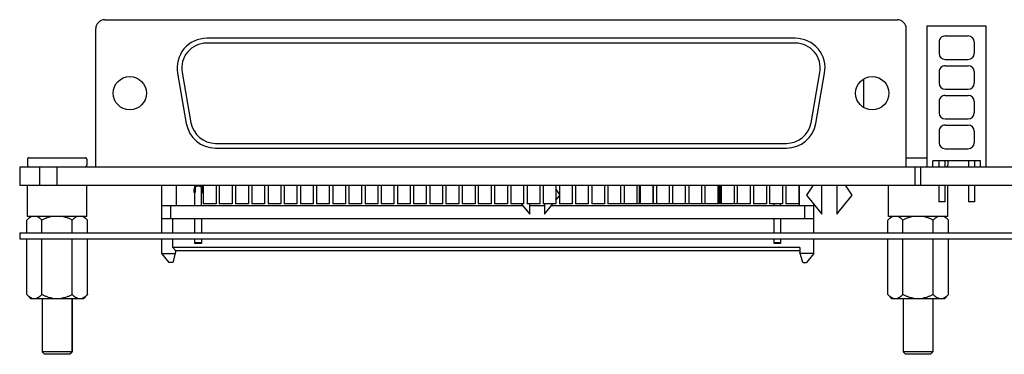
# Model space of a CAD drawing. Header units: inches. Extents: x 0 to 34, y 0 to 22.
# Tile 2 of 21: x 5.8 to 9.1, y 5.7 to 6.8. Entities that reach past the tile are written whole.
import ezdxf

# ---------------------------------------------------------------- set-up
doc = ezdxf.new("R2010")
doc.units = ezdxf.units.IN
doc.header["$LTSCALE"] = 1.87
doc.header["$MEASUREMENT"] = 0
doc.layers.get('0').update_dxf_attribs({"linetype": 'CONTINUOUS'})

msp = doc.modelspace()

# ---------------------------------------------------------------- linework, layer by layer
at = {"color": 7, "linetype": 'CONTINUOUS'}
for p, q in [((6.0522, 6.7806), (8.7212, 6.7806)), ((6.0222, 6.2866), (6.0222, 6.7506)), ((8.7512, 6.2866), (8.7512, 6.7506)), ((8.8208, 6.7586), (8.8208, 6.2866)), ((9.0208, 6.7586), (8.8208, 6.7586)), ((9.0208, 6.2866), (9.0208, 6.7586)), ((8.3777, 6.7181), (6.3957, 6.7181)), ((8.3777, 6.7021), (6.3957, 6.7021)), ((8.8618, 6.7061), (8.8618, 6.6671)), ((8.8818, 6.7261), (8.9598, 6.7261)), ((8.9798, 6.7061), (8.9798, 6.6671)), ((8.8818, 6.6471), (8.9598, 6.6471)), ((6.2972, 6.6008), (6.327, 6.4318)), ((6.313, 6.6035), (6.3428, 6.4345)), ((8.4306, 6.4345), (8.4604, 6.6035)), ((8.4464, 6.4318), (8.4762, 6.6008)), ((8.8618, 6.6061), (8.8618, 6.5671)), ((8.8818, 6.6261), (8.9598, 6.6261)), ((8.9798, 6.6061), (8.9798, 6.5671)), ((8.6067, 6.5809), (8.6067, 6.4864)), ((8.8818, 6.5471), (8.9598, 6.5471)), ((8.8618, 6.5061), (8.8618, 6.4671)), ((8.8818, 6.5261), (8.9598, 6.5261)), ((8.9798, 6.5061), (8.9798, 6.4671)), ((8.8818, 6.4471), (8.9598, 6.4471)), ((8.8618, 6.4061), (8.8618, 6.3671)), ((8.8818, 6.4261), (8.9598, 6.4261)), ((8.9798, 6.4061), (8.9798, 6.3671)), ((6.4255, 6.3651), (8.3479, 6.3651)), ((6.4255, 6.3491), (8.3479, 6.3491)), ((8.8818, 6.3471), (8.9598, 6.3471)), ((5.792, 6.3116), (5.792, 6.2916)), ((5.797, 6.3166), (5.9872, 6.3166)), ((5.992, 6.3116), (5.992, 6.2916)), ((5.9921, 6.3116), (5.9921, 6.2916)), ((5.9922, 6.3116), (5.9922, 6.2916)), ((8.7512, 6.3166), (8.8208, 6.3166)), ((8.8408, 6.2866), (8.8408, 6.3066)), ((9.0008, 6.3066), (8.8408, 6.3066)), ((8.8608, 6.3066), (8.8608, 6.2866)), ((8.8808, 6.3066), (8.8808, 6.2866)), ((8.891, 6.3066), (8.891, 6.2916)), ((8.9608, 6.3066), (8.9608, 6.2866)), ((8.9808, 6.3066), (8.9808, 6.2866)), ((9.0008, 6.2866), (9.0008, 6.3066)), ((5.7661, 6.2866), (5.7661, 6.2246)), ((5.7661, 6.2866), (11.8161, 6.2866)), ((5.833, 6.2866), (5.833, 6.2246)), ((5.8922, 6.2246), (5.8922, 6.2866)), ((8.7812, 6.2246), (8.7812, 6.2866)), ((8.8008, 6.2246), (8.8008, 6.2866)), ((5.7661, 6.2246), (11.8161, 6.2246)), ((5.792, 6.1196), (5.792, 6.2246)), ((5.992, 6.1196), (5.992, 6.2246)), ((5.9922, 6.1196), (5.9922, 6.2246)), ((6.2442, 6.0646), (6.2442, 6.2246)), ((6.2942, 6.1566), (6.2942, 6.2246)), ((6.3557, 6.2246), (6.3522, 6.2076)), ((6.3522, 6.2076), (6.3522, 6.2026)), ((6.3562, 6.1566), (6.3562, 6.2001)), ((6.3567, 6.2001), (6.3562, 6.2001)), ((6.3567, 6.2152), (6.3567, 6.2001)), ((6.3599, 6.2199), (6.3663, 6.2225)), ((6.3682, 6.2225), (6.3746, 6.2199)), ((6.3777, 6.2001), (6.3777, 6.2152)), ((6.3782, 6.2001), (6.3777, 6.2001)), ((6.3782, 6.1566), (6.3782, 6.2001)), ((6.3822, 6.2076), (6.3788, 6.2246)), ((6.3822, 6.2026), (6.3822, 6.2076)), ((6.3842, 6.2246), (6.3842, 6.1616)), ((6.4272, 6.2246), (6.4272, 6.1616)), ((6.4382, 6.2246), (6.4382, 6.1616)), ((6.4812, 6.2246), (6.4812, 6.1616)), ((6.4932, 6.2246), (6.4932, 6.1616)), ((6.5362, 6.2246), (6.5362, 6.1616)), ((6.5472, 6.2246), (6.5472, 6.1616)), ((6.5902, 6.2246), (6.5902, 6.1616)), ((6.6022, 6.2246), (6.6022, 6.1616)), ((6.6452, 6.2246), (6.6452, 6.1616)), ((6.6562, 6.2246), (6.6562, 6.1616)), ((6.6992, 6.2246), (6.6992, 6.1616)), ((6.7112, 6.2246), (6.7112, 6.1616)), ((6.7542, 6.2246), (6.7542, 6.1616)), ((6.7652, 6.2246), (6.7652, 6.1616)), ((6.8082, 6.2246), (6.8082, 6.1616)), ((6.8202, 6.2246), (6.8202, 6.1616)), ((6.8632, 6.2246), (6.8632, 6.1616)), ((6.8742, 6.2246), (6.8742, 6.1616)), ((6.9172, 6.2246), (6.9172, 6.1616)), ((6.9292, 6.2246), (6.9292, 6.1616)), ((6.9722, 6.2246), (6.9722, 6.1616)), ((6.9832, 6.2246), (6.9832, 6.1616)), ((7.0262, 6.2246), (7.0262, 6.1616)), ((7.0382, 6.2246), (7.0382, 6.1616)), ((7.0812, 6.2246), (7.0812, 6.1616)), ((7.0922, 6.2246), (7.0922, 6.1616)), ((7.1352, 6.2246), (7.1352, 6.1616)), ((7.1472, 6.2246), (7.1472, 6.1616)), ((7.1902, 6.2246), (7.1902, 6.1616)), ((7.2012, 6.2246), (7.2012, 6.1616)), ((7.2442, 6.2246), (7.2442, 6.1616)), ((7.2562, 6.2246), (7.2562, 6.1616)), ((7.2992, 6.2246), (7.2992, 6.1616)), ((7.3102, 6.2246), (7.3102, 6.1616)), ((7.3532, 6.2246), (7.3532, 6.1616)), ((7.3652, 6.2246), (7.3652, 6.1616)), ((7.4082, 6.2246), (7.4082, 6.1616)), ((7.4192, 6.2246), (7.4192, 6.1616)), ((7.4622, 6.2246), (7.4622, 6.1616)), ((7.4742, 6.2246), (7.4742, 6.1616)), ((7.5172, 6.2246), (7.5172, 6.1616)), ((7.5282, 6.2246), (7.5282, 6.1616)), ((7.5712, 6.2246), (7.5712, 6.1616)), ((7.5832, 6.1943), (7.5712, 6.2125)), ((7.5832, 6.2246), (7.5832, 6.1616)), ((7.6262, 6.2246), (7.6262, 6.1616)), ((7.6372, 6.2246), (7.6372, 6.1616)), ((7.6802, 6.2246), (7.6802, 6.1616)), ((7.6922, 6.2246), (7.6922, 6.1616)), ((7.7352, 6.2246), (7.7352, 6.1616)), ((7.7462, 6.2246), (7.7462, 6.1616)), ((7.7892, 6.2246), (7.7892, 6.1616)), ((7.8012, 6.2246), (7.8012, 6.1616)), ((7.8442, 6.2246), (7.8442, 6.1616)), ((7.8517, 6.2246), (7.8517, 6.1616)), ((7.8537, 6.2246), (7.8537, 6.1616)), ((7.8552, 6.2246), (7.8552, 6.1616)), ((7.8982, 6.2246), (7.8982, 6.1616)), ((7.8987, 6.2246), (7.8987, 6.1616)), ((7.9102, 6.2246), (7.9102, 6.1616)), ((7.9532, 6.2246), (7.9532, 6.1616)), ((7.9642, 6.2246), (7.9642, 6.1616)), ((8.0072, 6.2246), (8.0072, 6.1616)), ((8.0192, 6.2246), (8.0192, 6.1616)), ((8.0622, 6.2246), (8.0622, 6.1616)), ((8.0732, 6.2246), (8.0732, 6.1616)), ((8.1162, 6.2246), (8.1162, 6.1616)), ((8.1217, 6.2246), (8.1217, 6.1616)), ((8.1237, 6.2246), (8.1237, 6.1616)), ((8.1282, 6.2246), (8.1282, 6.1616)), ((8.1712, 6.2246), (8.1712, 6.1616)), ((8.1822, 6.2246), (8.1822, 6.1616)), ((8.2252, 6.2246), (8.2252, 6.1616)), ((8.2372, 6.2246), (8.2372, 6.1616)), ((8.2802, 6.2246), (8.2802, 6.1616)), ((8.2912, 6.2246), (8.2912, 6.1616)), ((8.3342, 6.2246), (8.3342, 6.1616)), ((8.3462, 6.2246), (8.3462, 6.1616)), ((8.3892, 6.2246), (8.3892, 6.1616)), ((8.3902, 6.2246), (8.3902, 6.1566)), ((8.4352, 6.2216), (8.4152, 6.1912)), ((8.4352, 6.2246), (8.4352, 6.2216)), ((8.4672, 6.1266), (8.4672, 6.2246)), ((8.5172, 6.2246), (8.5172, 6.1266)), ((8.5492, 6.2216), (8.5492, 6.2246)), ((8.5692, 6.1912), (8.5492, 6.2216)), ((8.691, 6.1196), (8.691, 6.2246)), ((8.8608, 6.2246), (8.8608, 6.1686)), ((8.8808, 6.2246), (8.8808, 6.1686)), ((8.891, 6.1196), (8.891, 6.2246)), ((8.8911, 6.1196), (8.8911, 6.2246)), ((8.9608, 6.2246), (8.9608, 6.1686)), ((8.9808, 6.2246), (8.9808, 6.1686)), ((7.5712, 6.1739), (7.5832, 6.1888)), ((8.4152, 6.1912), (8.4672, 6.1266)), ((8.5172, 6.1266), (8.5692, 6.1912)), ((8.8808, 6.1686), (8.8608, 6.1686)), ((8.9808, 6.1686), (8.9608, 6.1686)), ((6.2442, 6.1566), (7.4591, 6.1566)), ((6.2742, 6.1566), (6.2742, 6.1126)), ((6.4272, 6.1616), (6.3842, 6.1616)), ((6.4812, 6.1616), (6.4382, 6.1616)), ((6.5362, 6.1616), (6.4932, 6.1616)), ((6.5902, 6.1616), (6.5472, 6.1616)), ((6.6452, 6.1616), (6.6022, 6.1616)), ((6.6992, 6.1616), (6.6562, 6.1616)), ((6.7542, 6.1616), (6.7112, 6.1616)), ((6.8082, 6.1616), (6.7652, 6.1616)), ((6.8632, 6.1616), (6.8202, 6.1616)), ((6.9172, 6.1616), (6.8742, 6.1616)), ((6.9722, 6.1616), (6.9292, 6.1616)), ((7.0262, 6.1616), (6.9832, 6.1616)), ((7.0812, 6.1616), (7.0382, 6.1616)), ((7.1352, 6.1616), (7.0922, 6.1616)), ((7.1902, 6.1616), (7.1472, 6.1616)), ((7.2442, 6.1616), (7.2012, 6.1616)), ((7.2992, 6.1616), (7.2562, 6.1616)), ((7.3532, 6.1616), (7.3102, 6.1616)), ((7.4082, 6.1616), (7.3652, 6.1616)), ((7.4622, 6.1616), (7.4192, 6.1616)), ((7.455, 6.1616), (7.4832, 6.1266)), ((7.5172, 6.1616), (7.4742, 6.1616)), ((7.4832, 6.1266), (7.4832, 6.1616)), ((7.4832, 6.1566), (7.5332, 6.1566)), ((7.5712, 6.1616), (7.5282, 6.1616)), ((7.5332, 6.1616), (7.5332, 6.1266)), ((7.5332, 6.1266), (7.5614, 6.1616)), ((7.5573, 6.1566), (8.4402, 6.1566)), ((7.6262, 6.1616), (7.5832, 6.1616)), ((7.6802, 6.1616), (7.6372, 6.1616)), ((7.7352, 6.1616), (7.6922, 6.1616)), ((7.8517, 6.1616), (7.7462, 6.1616)), ((7.8982, 6.1616), (7.8537, 6.1616)), ((8.0622, 6.1616), (7.8987, 6.1616)), ((8.1217, 6.1616), (8.0622, 6.1616)), ((8.2252, 6.1616), (8.1237, 6.1616)), ((8.2802, 6.1616), (8.2372, 6.1616)), ((8.3342, 6.1616), (8.2912, 6.1616)), ((8.3062, 6.1566), (8.3062, 6.1616)), ((8.3282, 6.1566), (8.3282, 6.1616)), ((8.3892, 6.1616), (8.3462, 6.1616)), ((8.4102, 6.1126), (8.4102, 6.1566)), ((8.4402, 6.0646), (8.4402, 6.1601)), ((5.8022, 6.1196), (5.7897, 6.1071)), ((5.7897, 6.0646), (5.7897, 6.1071)), ((5.9922, 6.1196), (5.792, 6.1196)), ((5.8409, 6.0646), (5.8409, 6.1071)), ((5.9432, 6.0646), (5.9432, 6.1071)), ((5.9818, 6.1196), (5.9943, 6.1071)), ((5.982, 6.1196), (5.9945, 6.1071)), ((5.9944, 6.1072), (5.9912, 6.1103)), ((5.9943, 6.0646), (5.9943, 6.1071)), ((5.9945, 6.1071), (5.9944, 6.1072)), ((5.9945, 6.0646), (5.9945, 6.1071)), ((6.2442, 6.1126), (8.4402, 6.1126)), ((6.2812, 6.0646), (6.2812, 6.1126)), ((6.3562, 6.0646), (6.3562, 6.1126)), ((6.3782, 6.1126), (6.3782, 6.0646)), ((8.3062, 6.0646), (8.3062, 6.1126)), ((8.3282, 6.1126), (8.3282, 6.0646)), ((8.7012, 6.1196), (8.6887, 6.1071)), ((8.6887, 6.0646), (8.6887, 6.1071)), ((8.891, 6.1196), (8.691, 6.1196)), ((8.7399, 6.0646), (8.7399, 6.1071)), ((8.8422, 6.0646), (8.8422, 6.1071)), ((8.8808, 6.1196), (8.8933, 6.1071)), ((8.8809, 6.1196), (8.8934, 6.1071)), ((8.8933, 6.0646), (8.8933, 6.1071)), ((8.8934, 6.0646), (8.8934, 6.1071)), ((5.766, 6.0646), (5.766, 6.0446)), ((5.766, 6.0646), (11.816, 6.0646)), ((5.766, 6.0446), (11.816, 6.0446)), ((5.7897, 5.8565), (5.7897, 6.0446)), ((5.8409, 5.8565), (5.8409, 6.0446)), ((5.9432, 5.8565), (5.9432, 6.0446)), ((5.9943, 5.8565), (5.9943, 6.0446)), ((5.9945, 5.8565), (5.9945, 6.0446)), ((6.2442, 5.9946), (6.2442, 6.0446)), ((6.2812, 6.0146), (6.2812, 6.0446)), ((6.3562, 6.0281), (6.3562, 6.0446)), ((6.3782, 6.0446), (6.3782, 6.0281)), ((8.3062, 6.0281), (8.3062, 6.0446)), ((8.3282, 6.0446), (8.3282, 6.0281)), ((8.4402, 5.9946), (8.4402, 6.0446)), ((8.6887, 5.8565), (8.6887, 6.0446)), ((8.7399, 5.8565), (8.7399, 6.0446)), ((8.8422, 5.8565), (8.8422, 6.0446)), ((8.8933, 5.8565), (8.8933, 6.0446)), ((8.8934, 5.8565), (8.8934, 6.0446)), ((6.2912, 6.0046), (6.2812, 6.0146)), ((8.3932, 6.0146), (6.2812, 6.0146)), ((6.2912, 6.0046), (6.2912, 5.9996)), ((6.2912, 6.0046), (8.3932, 6.0046)), ((6.3782, 6.0305), (6.3562, 6.0305)), ((6.3782, 6.0281), (6.3562, 6.0281)), ((8.3282, 6.0305), (8.3062, 6.0305)), ((8.3282, 6.0281), (8.3062, 6.0281)), ((8.3932, 6.0146), (8.3932, 5.9996)), ((6.2692, 5.9646), (6.2442, 5.9946)), ((6.2442, 5.9946), (6.2898, 5.9946)), ((6.2912, 5.9996), (6.2812, 5.9646)), ((8.4032, 5.9646), (8.3932, 5.9996)), ((8.4402, 5.9946), (8.3947, 5.9946)), ((8.4402, 5.9946), (8.4152, 5.9646)), ((6.2812, 5.9646), (6.2692, 5.9646)), ((8.4032, 5.9646), (8.4152, 5.9646)), ((5.7897, 5.8565), (5.8022, 5.844)), ((5.8022, 5.844), (5.982, 5.844)), ((5.842, 5.844), (5.842, 5.664)), ((5.942, 5.844), (5.942, 5.664)), ((5.9422, 5.844), (5.9422, 5.664)), ((5.9943, 5.8565), (5.9818, 5.844)), ((5.9945, 5.8565), (5.982, 5.844)), ((5.9944, 5.8564), (5.9912, 5.8534)), ((5.9945, 5.8565), (5.9944, 5.8564)), ((8.6887, 5.8565), (8.7012, 5.844)), ((8.7012, 5.844), (8.8808, 5.844)), ((8.741, 5.844), (8.741, 5.664)), ((8.841, 5.844), (8.841, 5.664)), ((8.8933, 5.8565), (8.8808, 5.844)), ((8.8934, 5.8565), (8.8809, 5.844)), ((5.85, 5.656), (5.842, 5.664)), ((5.9422, 5.664), (5.842, 5.664)), ((5.9342, 5.656), (5.85, 5.656)), ((5.934, 5.656), (5.942, 5.664)), ((5.9342, 5.656), (5.9422, 5.664)), ((8.841, 5.664), (8.741, 5.664)), ((8.749, 5.656), (8.741, 5.664)), ((8.8331, 5.656), (8.749, 5.656)), ((8.833, 5.656), (8.841, 5.664)), ((8.8331, 5.656), (8.8411, 5.664))]:
    msp.add_line(p, q, dxfattribs=at)
for centre in [(6.1367, 6.5336), (8.6367, 6.5336)]:
    msp.add_circle(centre, 0.056, dxfattribs=at)
for centre, radius, start, end in [((6.0522, 6.7506), 0.03, 90, 180), ((8.7212, 6.7506), 0.03, 0, 90), ((6.3957, 6.6181), 0.1, 90, 190), ((6.3957, 6.6181), 0.084, 90, 190), ((8.3777, 6.6181), 0.1, 350, 90), ((8.3777, 6.6181), 0.084, 350, 90), ((8.8818, 6.7061), 0.02, 89.9999, 179.9999), ((8.9598, 6.7061), 0.02, 359.9999, 89.9999), ((8.8818, 6.6671), 0.02, 179.9999, 269.9999), ((8.9598, 6.6671), 0.02, 269.9999, 359.9999), ((8.8818, 6.6061), 0.02, 89.9999, 179.9999), ((8.9598, 6.6061), 0.02, 359.9999, 89.9999), ((8.8818, 6.5671), 0.02, 179.9999, 269.9999), ((8.9598, 6.5671), 0.02, 269.9999, 359.9999), ((8.8818, 6.5061), 0.02, 89.9999, 179.9999), ((8.9598, 6.5061), 0.02, 359.9999, 89.9999), ((8.8818, 6.4671), 0.02, 179.9999, 269.9999), ((8.9598, 6.4671), 0.02, 269.9999, 359.9999), ((6.4255, 6.4491), 0.1, 190, 270), ((6.4255, 6.4491), 0.084, 190, 270), ((8.3479, 6.4491), 0.084, 270, 350), ((8.3479, 6.4491), 0.1, 270, 350), ((8.8818, 6.4061), 0.02, 89.9999, 179.9999), ((8.9598, 6.4061), 0.02, 359.9999, 89.9999), ((8.8818, 6.3671), 0.02, 179.9999, 269.9999), ((8.9598, 6.3671), 0.02, 269.9999, 359.9999), ((5.797, 6.3116), 0.005, 89.9999, 179.9999), ((5.987, 6.3116), 0.005, 359.9999, 89.9999), ((5.9871, 6.3116), 0.005, 359.9999, 89.9999), ((5.9871, 6.3116), 0.005, 359.9999, 89.9999), ((5.9872, 6.3116), 0.005, 359.9999, 89.9999), ((5.797, 6.2916), 0.005, 179.9999, 269.9999), ((5.987, 6.2916), 0.005, 270, 359.9999), ((5.9871, 6.2916), 0.005, 269.9999, 359.9999), ((5.9871, 6.2916), 0.005, 270, 359.9999), ((5.9872, 6.2916), 0.005, 269.9999, 359.9999), ((8.886, 6.2916), 0.005, 269.9999, 359.9999), ((8.886, 6.2916), 0.005, 269.9999, 359.9999), ((8.8861, 6.2916), 0.005, 269.9999, 359.9999), ((6.3562, 6.2026), 0.004, 179.9999, 269.9999), ((6.3617, 6.2152), 0.005, 111.9999, 179.9999), ((6.3672, 6.2201), 0.0025, 67.9999, 111.9999), ((6.3727, 6.2152), 0.005, 359.9999, 67.9999), ((6.3782, 6.2026), 0.004, 269.9999, 359.9999)]:
    msp.add_arc(centre, radius, start, end, dxfattribs=at)
for points, knots in [([(5.808, 6.1196), (5.8072, 6.1194), (5.8056, 6.1188), (5.8032, 6.1176), (5.8009, 6.1163), (5.7986, 6.1148), (5.7963, 6.1131), (5.7941, 6.1112), (5.7919, 6.1092), (5.7905, 6.1078), (5.7897, 6.1071)], [0, 0, 0, 0, 0.113911, 0.230791, 0.350913, 0.474379, 0.601162, 0.731145, 0.864159, 1, 1, 1, 1]), ([(5.8409, 6.1071), (5.8402, 6.1078), (5.8387, 6.1092), (5.8365, 6.1112), (5.8343, 6.1131), (5.832, 6.1148), (5.8297, 6.1163), (5.8274, 6.1176), (5.8251, 6.1188), (5.8234, 6.1194), (5.8226, 6.1196)], [0, 0, 0, 0, 0.135841, 0.268855, 0.398839, 0.525622, 0.649088, 0.76921, 0.88609, 1, 1, 1, 1]), ([(5.8774, 6.1196), (5.8758, 6.1194), (5.8726, 6.1188), (5.8663, 6.1173), (5.8586, 6.1149), (5.8496, 6.1113), (5.8438, 6.1086), (5.8409, 6.1071)], [0, 0, 0, 0, 0.125013, 0.250025, 0.500001, 0.749994, 1, 1, 1, 1]), ([(5.9432, 6.1071), (5.9403, 6.1086), (5.9344, 6.1113), (5.9254, 6.1149), (5.9177, 6.1173), (5.9114, 6.1188), (5.9083, 6.1194), (5.9067, 6.1196)], [0, 0, 0, 0, 0.250006, 0.5, 0.749975, 0.874987, 1, 1, 1, 1]), ([(5.9614, 6.1196), (5.9606, 6.1194), (5.959, 6.1188), (5.9567, 6.1176), (5.9543, 6.1163), (5.952, 6.1148), (5.9498, 6.1131), (5.9475, 6.1112), (5.9453, 6.1092), (5.9439, 6.1078), (5.9432, 6.1071)], [0, 0, 0, 0, 0.113911, 0.230792, 0.350915, 0.47438, 0.601163, 0.731146, 0.86416, 1, 1, 1, 1]), ([(5.9943, 6.1071), (5.9936, 6.1078), (5.9922, 6.1092), (5.99, 6.1112), (5.9877, 6.1131), (5.9855, 6.1148), (5.9832, 6.1163), (5.9808, 6.1176), (5.9785, 6.1188), (5.9769, 6.1194), (5.9761, 6.1196)], [0, 0, 0, 0, 0.13584, 0.268854, 0.398837, 0.52562, 0.649086, 0.769208, 0.886089, 1, 1, 1, 1]), ([(8.707, 6.1196), (8.7062, 6.1194), (8.7046, 6.1188), (8.7022, 6.1176), (8.6999, 6.1163), (8.6976, 6.1148), (8.6953, 6.1131), (8.6931, 6.1112), (8.6909, 6.1092), (8.6895, 6.1078), (8.6887, 6.1071)], [0, 0, 0, 0, 0.113911, 0.230791, 0.350913, 0.474379, 0.601162, 0.731145, 0.864159, 1, 1, 1, 1]), ([(8.7399, 6.1071), (8.7392, 6.1078), (8.7377, 6.1092), (8.7355, 6.1112), (8.7333, 6.1131), (8.731, 6.1148), (8.7287, 6.1163), (8.7264, 6.1176), (8.7241, 6.1188), (8.7224, 6.1194), (8.7216, 6.1196)], [0, 0, 0, 0, 0.135841, 0.268855, 0.398839, 0.525622, 0.649088, 0.76921, 0.88609, 1, 1, 1, 1]), ([(8.7764, 6.1196), (8.7748, 6.1194), (8.7716, 6.1188), (8.7653, 6.1173), (8.7576, 6.1149), (8.7486, 6.1113), (8.7428, 6.1086), (8.7399, 6.1071)], [0, 0, 0, 0, 0.125013, 0.250025, 0.500001, 0.749994, 1, 1, 1, 1]), ([(8.8422, 6.1071), (8.8393, 6.1086), (8.8334, 6.1113), (8.8244, 6.1149), (8.8167, 6.1173), (8.8104, 6.1188), (8.8073, 6.1194), (8.8057, 6.1196)], [0, 0, 0, 0, 0.250006, 0.5, 0.749975, 0.874987, 1, 1, 1, 1]), ([(8.8604, 6.1196), (8.8596, 6.1194), (8.858, 6.1188), (8.8557, 6.1176), (8.8533, 6.1163), (8.851, 6.1148), (8.8488, 6.1131), (8.8465, 6.1112), (8.8443, 6.1092), (8.8429, 6.1078), (8.8422, 6.1071)], [0, 0, 0, 0, 0.113911, 0.230792, 0.350915, 0.47438, 0.601163, 0.731146, 0.86416, 1, 1, 1, 1]), ([(8.8933, 6.1071), (8.8926, 6.1078), (8.8912, 6.1092), (8.889, 6.1112), (8.8867, 6.1131), (8.8845, 6.1148), (8.8822, 6.1163), (8.8798, 6.1176), (8.8775, 6.1188), (8.8759, 6.1194), (8.8751, 6.1196)], [0, 0, 0, 0, 0.13584, 0.268854, 0.398837, 0.52562, 0.649086, 0.769208, 0.886089, 1, 1, 1, 1]), ([(5.808, 5.844), (5.8072, 5.8443), (5.8056, 5.8449), (5.8032, 5.846), (5.8009, 5.8474), (5.7986, 5.8489), (5.7963, 5.8506), (5.7941, 5.8525), (5.7919, 5.8544), (5.7905, 5.8558), (5.7897, 5.8565)], [0, 0, 0, 0, 0.113911, 0.230791, 0.350913, 0.474379, 0.601162, 0.731145, 0.864159, 1, 1, 1, 1]), ([(5.8409, 5.8565), (5.8402, 5.8558), (5.8387, 5.8544), (5.8365, 5.8525), (5.8343, 5.8506), (5.832, 5.8489), (5.8297, 5.8474), (5.8274, 5.846), (5.8251, 5.8449), (5.8234, 5.8443), (5.8226, 5.844)], [0, 0, 0, 0, 0.135841, 0.268855, 0.398839, 0.525622, 0.649088, 0.76921, 0.88609, 1, 1, 1, 1]), ([(5.8774, 5.844), (5.8758, 5.8443), (5.8726, 5.8449), (5.8663, 5.8464), (5.8586, 5.8488), (5.8496, 5.8524), (5.8438, 5.8551), (5.8409, 5.8565)], [0, 0, 0, 0, 0.125013, 0.250025, 0.500001, 0.749994, 1, 1, 1, 1]), ([(5.9432, 5.8565), (5.9403, 5.8551), (5.9344, 5.8524), (5.9254, 5.8488), (5.9177, 5.8464), (5.9114, 5.8449), (5.9083, 5.8443), (5.9067, 5.844)], [0, 0, 0, 0, 0.250006, 0.5, 0.749975, 0.874987, 1, 1, 1, 1]), ([(5.9614, 5.844), (5.9606, 5.8443), (5.959, 5.8449), (5.9567, 5.846), (5.9543, 5.8474), (5.952, 5.8489), (5.9498, 5.8506), (5.9475, 5.8525), (5.9453, 5.8544), (5.9439, 5.8558), (5.9432, 5.8565)], [0, 0, 0, 0, 0.113911, 0.230792, 0.350915, 0.47438, 0.601163, 0.731146, 0.86416, 1, 1, 1, 1]), ([(5.9943, 5.8565), (5.9936, 5.8558), (5.9922, 5.8544), (5.99, 5.8525), (5.9877, 5.8506), (5.9855, 5.8489), (5.9832, 5.8474), (5.9808, 5.846), (5.9785, 5.8449), (5.9769, 5.8443), (5.9761, 5.844)], [0, 0, 0, 0, 0.13584, 0.268854, 0.398837, 0.52562, 0.649086, 0.769208, 0.886089, 1, 1, 1, 1]), ([(8.707, 5.844), (8.7062, 5.8443), (8.7046, 5.8449), (8.7022, 5.846), (8.6999, 5.8474), (8.6976, 5.8489), (8.6953, 5.8506), (8.6931, 5.8524), (8.6909, 5.8544), (8.6895, 5.8558), (8.6887, 5.8565)], [0, 0, 0, 0, 0.113911, 0.230791, 0.350913, 0.474379, 0.601162, 0.731145, 0.864159, 1, 1, 1, 1]), ([(8.7399, 5.8565), (8.7392, 5.8558), (8.7377, 5.8544), (8.7355, 5.8524), (8.7333, 5.8506), (8.731, 5.8489), (8.7287, 5.8474), (8.7264, 5.846), (8.7241, 5.8449), (8.7224, 5.8443), (8.7216, 5.844)], [0, 0, 0, 0, 0.135841, 0.268855, 0.398839, 0.525622, 0.649088, 0.76921, 0.88609, 1, 1, 1, 1]), ([(8.7764, 5.844), (8.7748, 5.8443), (8.7716, 5.8449), (8.7653, 5.8464), (8.7576, 5.8488), (8.7486, 5.8524), (8.7428, 5.8551), (8.7399, 5.8565)], [0, 0, 0, 0, 0.125013, 0.250025, 0.500001, 0.749994, 1, 1, 1, 1]), ([(8.8422, 5.8565), (8.8393, 5.8551), (8.8334, 5.8524), (8.8244, 5.8488), (8.8167, 5.8464), (8.8104, 5.8449), (8.8073, 5.8443), (8.8057, 5.844)], [0, 0, 0, 0, 0.250006, 0.5, 0.749975, 0.874987, 1, 1, 1, 1]), ([(8.8604, 5.844), (8.8596, 5.8443), (8.858, 5.8449), (8.8557, 5.846), (8.8533, 5.8474), (8.851, 5.8489), (8.8488, 5.8506), (8.8465, 5.8524), (8.8443, 5.8544), (8.8429, 5.8558), (8.8422, 5.8565)], [0, 0, 0, 0, 0.113911, 0.230792, 0.350915, 0.47438, 0.601163, 0.731146, 0.86416, 1, 1, 1, 1]), ([(8.8933, 5.8565), (8.8926, 5.8558), (8.8912, 5.8544), (8.889, 5.8524), (8.8867, 5.8506), (8.8845, 5.8489), (8.8822, 5.8474), (8.8798, 5.846), (8.8775, 5.8449), (8.8759, 5.8443), (8.8751, 5.844)], [0, 0, 0, 0, 0.13584, 0.268854, 0.398837, 0.52562, 0.649086, 0.769208, 0.886089, 1, 1, 1, 1])]:
    msp.add_open_spline(points, degree=3, knots=knots, dxfattribs=at)
for points in [[(8.8934, 6.1071), (8.8933, 6.1071), (8.8933, 6.1071), (8.8933, 6.1071)], [(8.8934, 5.8565), (8.8933, 5.8565), (8.8933, 5.8565), (8.8933, 5.8565)]]:
    msp.add_open_spline(points, degree=3, dxfattribs=at)

doc.saveas('drawing.dxf')
